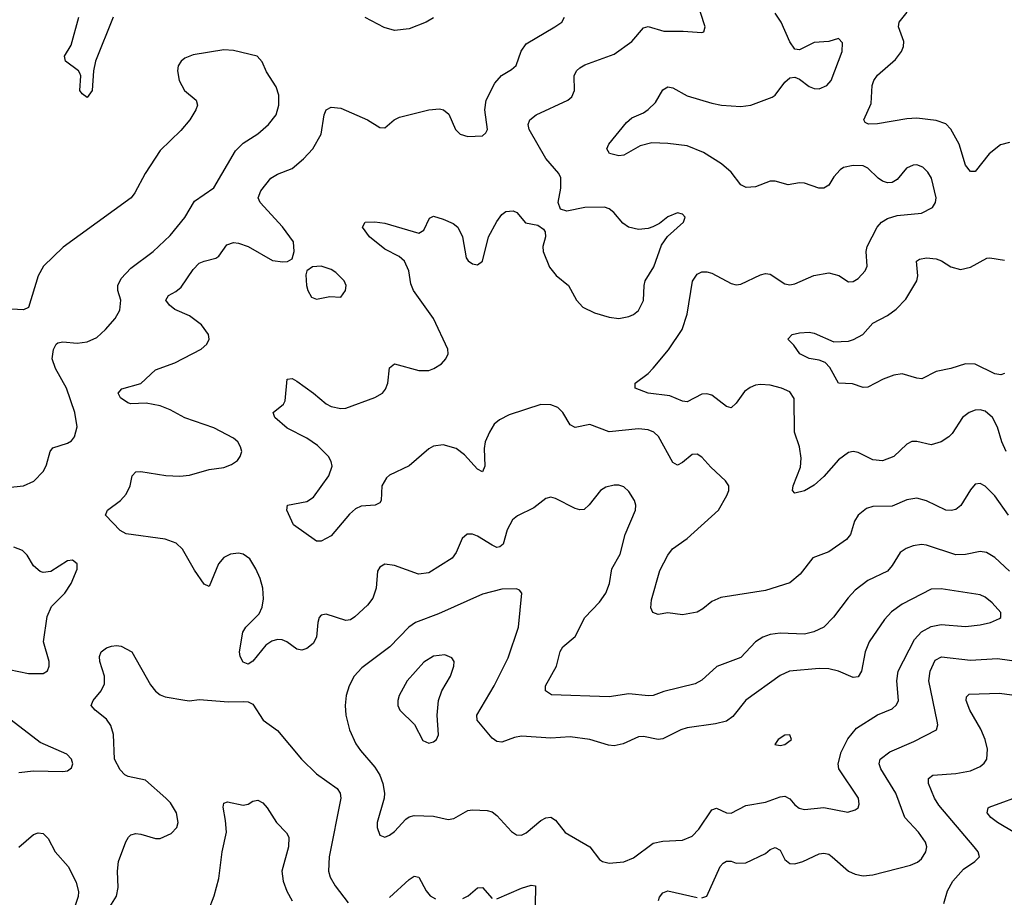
# Model space of a CAD drawing. Header units: inches. Extents: x 990586 to 1117858, y 769490 to 892071.
# Tile 197 of 248: x 1043894 to 1047929, y 881044 to 884640. Entities that reach past the tile are written whole.
import ezdxf

# ---------------------------------------------------------------- set-up
doc = ezdxf.new("R2010")
doc.units = ezdxf.units.IN
doc.header["$MEASUREMENT"] = 0
doc.layers.add('B0848', color=7, linetype='Continuous')

msp = doc.modelspace()

# ---------------------------------------------------------------- linework, layer by layer
at = {"layer": 'B0848', "color": 6}
for points, elevation in [([(1047946.1, 882610), (1047890, 882688.9), (1047850, 882728.3), (1047830, 882739.8), (1047810, 882737.1), (1047790, 882713.2), (1047750.9, 882649.1), (1047730, 882633.1), (1047711.7, 882628.3), (1047690, 882629.8), (1047610, 882668.7), (1047570, 882678.9), (1047530, 882672.6), (1047470, 882646.8), (1047390, 882645.3), (1047363.7, 882636.3), (1047330.7, 882609.3), (1047315.5, 882584.5), (1047298.8, 882530), (1047282.9, 882510), (1047210, 882459.8), (1047144.9, 882435.1), (1047092.8, 882367.2), (1047050, 882331.9), (1046950, 882300.9), (1046767.6, 882272.4), (1046730, 882256.2), (1046694.2, 882225.8), (1046670, 882212.5), (1046610, 882201.2), (1046550, 882208.6), (1046510, 882203), (1046488.3, 882210), (1046480.7, 882230), (1046482.6, 882262.6), (1046517.4, 882382.6), (1046550, 882445.4), (1046569, 882471), (1046630, 882513.4), (1046757.3, 882630), (1046791.7, 882690), (1046800.1, 882710), (1046800.1, 882730), (1046786.4, 882750), (1046726.3, 882806.3), (1046690, 882847.7), (1046670, 882859.5), (1046650, 882858.2), (1046610, 882825), (1046590, 882814.6), (1046570, 882825.7), (1046511.9, 882931.9), (1046492.3, 882950), (1046470, 882958.7), (1046430, 882963.1), (1046310, 882950.6), (1046230, 882980.9), (1046170, 882968.6), (1046150, 882979.3), (1046120.1, 883030), (1046099.1, 883050), (1046070, 883062.2), (1046030, 883062.8), (1045899.7, 883020.3), (1045859.6, 883000.4), (1045838.3, 882981.7), (1045818.6, 882950), (1045802, 882910), (1045797.9, 882882.1), (1045799.5, 882810), (1045790, 882787), (1045770, 882798.1), (1045716.4, 882856.4), (1045682.3, 882882.3), (1045630, 882897.6), (1045590, 882892.7), (1045570, 882880.9), (1045490, 882811.1), (1045410, 882773.7), (1045397.3, 882762.7), (1045378.6, 882730), (1045374.8, 882670), (1045370, 882660.6), (1045350.1, 882649.9), (1045293.6, 882646.4), (1045270, 882635.8), (1045245.8, 882614.2), (1045170, 882525.3), (1045130, 882503.2), (1045110, 882503.4), (1045016.2, 882570), (1044988.6, 882630), (1044991.6, 882650), (1045070, 882664.8), (1045097.4, 882682.6), (1045160.6, 882770), (1045174.7, 882810), (1045170.6, 882830), (1045158.9, 882850), (1045114.5, 882894.5), (1045070, 882925), (1044990, 882966.1), (1044938.9, 883010), (1044933.3, 883030), (1044975.2, 883064.8), (1044982.5, 883077.5), (1044990, 883166.4), (1045010, 883169.7), (1045030, 883158.5), (1045098.1, 883110), (1045150, 883065.8), (1045170, 883054.8), (1045210, 883046.8), (1045230, 883047.7), (1045350, 883092.2), (1045380.2, 883110), (1045393.7, 883126.3), (1045402.8, 883150), (1045410, 883212.6), (1045429.9, 883230.1), (1045530, 883202.2), (1045570, 883202.2), (1045591.7, 883210), (1045623.1, 883230), (1045640.7, 883250), (1045649.2, 883270), (1045648.2, 883290), (1045590, 883414.9), (1045507.3, 883530), (1045496.8, 883556.8), (1045488, 883610), (1045470.6, 883650), (1045449.4, 883669.4), (1045390, 883700), (1045327.9, 883750), (1045299.1, 883790), (1045309.6, 883810), (1045350, 883811.6), (1045390, 883806.3), (1045530, 883765.6), (1045550, 883777), (1045572.9, 883827.1), (1045590, 883835.2), (1045630, 883821.8), (1045670, 883804.4), (1045690, 883789), (1045709.2, 883750), (1045723.6, 883663.6), (1045731.7, 883651.7), (1045750, 883639), (1045770, 883635.5), (1045790, 883650.2), (1045815.2, 883750), (1045850, 883813.3), (1045870, 883841.6), (1045886.3, 883853.7), (1045916.1, 883856.1), (1045931.9, 883850), (1045967, 883807), (1046017.2, 883797.2), (1046040.9, 883780.9), (1046047.6, 883770), (1046048.3, 883750), (1046038, 883710), (1046039.9, 883690), (1046065.4, 883625.4), (1046091.9, 883591.9), (1046143.3, 883550), (1046176.1, 883490), (1046201.9, 883461.9), (1046250, 883438.3), (1046310, 883420.7), (1046350, 883415.6), (1046390, 883423), (1046410, 883432.2), (1046430, 883448.7), (1046450.3, 883489.7), (1046452.5, 883550), (1046457.8, 883570), (1046492.9, 883627.1), (1046523.7, 883716.3), (1046548.8, 883751.2), (1046615, 883810), (1046620.7, 883830), (1046610, 883843.1), (1046590, 883848), (1046550, 883831.4), (1046515.5, 883804.5), (1046489.3, 883790.7), (1046470, 883784.2), (1046430, 883780.4), (1046389.1, 883789.1), (1046365.9, 883805.9), (1046328.9, 883850), (1046310, 883864.5), (1046290, 883871.4), (1046210.4, 883869.6), (1046135.6, 883855.6), (1046110, 883863.4), (1046101.3, 883890), (1046112.3, 883950), (1046111.6, 883991.6), (1046103.2, 884010), (1046050.4, 884070.4), (1045981.9, 884190), (1045978.4, 884210), (1045983.9, 884230), (1046010, 884249.6), (1046140.2, 884310), (1046156.5, 884323.5), (1046168.2, 884350), (1046166.4, 884410), (1046176.4, 884430), (1046190, 884442.7), (1046210, 884454.5), (1046330, 884498.4), (1046402.5, 884550), (1046450, 884606.5), (1046470, 884612.5), (1046533.3, 884593.3), (1046613.2, 884593.2), (1046690, 884586.6), (1046697.3, 884590), (1046702.8, 884610), (1046665, 884730)], 3600), ([(1044276.8, 884650), (1044205.1, 884470), (1044196.6, 884430), (1044190.4, 884349.6), (1044170, 884321.4), (1044150, 884336), (1044141, 884350), (1044144.2, 884410), (1044140.2, 884420.2), (1044134.6, 884430), (1044081.6, 884470), (1044078.1, 884490), (1044105, 884535), (1044136.8, 884650)], 3700), ([(1047950, 882380), (1047890, 882436.5), (1047856.1, 882456.1), (1047830, 882460), (1047770, 882448.3), (1047730, 882446.6), (1047610, 882486.3), (1047590, 882489.1), (1047555.7, 882484.3), (1047526.6, 882473.4), (1047502.9, 882457.1), (1047470, 882402.5), (1047450, 882380), (1047370, 882341.1), (1047317.9, 882302), (1047288.8, 882271.2), (1047229, 882191), (1047189.2, 882150.8), (1047148.5, 882131.5), (1047110, 882122), (1047010, 882125.5), (1046970, 882120.3), (1046939.7, 882110), (1046909.2, 882090.8), (1046850, 882025.8), (1046750.4, 881989.6), (1046690, 881933.7), (1046661.6, 881918.4), (1046533.5, 881886.5), (1046490, 881870.9), (1046470.9, 881869.1), (1046390, 881877.3), (1046310, 881864.5), (1046073, 881873), (1046048.5, 881890), (1046048.2, 881910), (1046093.4, 881990), (1046108.8, 882051.2), (1046119.7, 882070), (1046170, 882112.7), (1046210.6, 882190), (1046270, 882253), (1046296.7, 882290), (1046311.6, 882330), (1046320.3, 882390), (1046354.8, 882450), (1046374.7, 882530), (1046417.7, 882630), (1046419.5, 882650), (1046413.9, 882670), (1046390, 882707), (1046370, 882725.2), (1046350, 882732.6), (1046330, 882732.6), (1046296.3, 882723.7), (1046273.8, 882710), (1046228.3, 882651.7), (1046206.7, 882633.3), (1046190, 882631.4), (1046170, 882637.4), (1046090, 882677.3), (1046070, 882683.1), (1046050, 882677.2), (1046000.7, 882639.3), (1045933.7, 882606.3), (1045914.1, 882590), (1045891.3, 882550), (1045874.9, 882490), (1045861, 882479), (1045850, 882476.6), (1045830, 882486.1), (1045770, 882523.9), (1045750, 882531.1), (1045728.3, 882531.7), (1045706.8, 882513.2), (1045683.1, 882456.9), (1045666.6, 882433.4), (1045570, 882372.8), (1045528.1, 882368.1), (1045430, 882403.1), (1045390, 882409), (1045370, 882397), (1045360.6, 882379.4), (1045354.9, 882310), (1045341, 882270), (1045319.9, 882240.1), (1045267.6, 882192.4), (1045250, 882181.2), (1045230, 882177.8), (1045150, 882203.8), (1045130, 882199.2), (1045121.5, 882190), (1045115.6, 882170), (1045110, 882110), (1045096.2, 882083.8), (1045070, 882062.4), (1045050, 882056.6), (1045030, 882059.8), (1044988.2, 882090), (1044970, 882098.4), (1044950, 882099.6), (1044927, 882093), (1044903, 882077), (1044850, 882011.3), (1044830, 881998.8), (1044810, 882007), (1044797.2, 882030), (1044794.1, 882050), (1044808.4, 882130), (1044820.6, 882150), (1044874.9, 882205.1), (1044888, 882232), (1044893.4, 882266.6), (1044890.3, 882310), (1044879.8, 882350), (1044862.1, 882390), (1044836.7, 882430), (1044810.1, 882450.1), (1044790, 882454.3), (1044758, 882450), (1044730, 882435.9), (1044708.5, 882410), (1044670, 882316.8), (1044650, 882327.1), (1044610, 882384.7), (1044560.9, 882470), (1044535.1, 882495.1), (1044490, 882510.6), (1044330, 882533.5), (1044306.1, 882546.1), (1044245.9, 882610), (1044253.6, 882630), (1044306.7, 882670), (1044330, 882695.5), (1044346.6, 882730), (1044355.1, 882770), (1044370, 882787.3), (1044391, 882789), (1044492.2, 882772.2), (1044550, 882769), (1044590, 882773.9), (1044670, 882796.4), (1044730, 882805.4), (1044762.4, 882817.6), (1044786, 882834), (1044797.5, 882850), (1044803.6, 882870), (1044799, 882890), (1044787.7, 882910), (1044770, 882924.7), (1044690, 882967.8), (1044570, 883008.3), (1044510, 883040.9), (1044470, 883056.9), (1044412.1, 883067.9), (1044350, 883065.8), (1044336.8, 883070), (1044306.8, 883090), (1044297, 883110), (1044312.6, 883127.4), (1044390, 883148.4), (1044450, 883205.4), (1044530, 883233.9), (1044637.3, 883290), (1044661.3, 883310), (1044670.8, 883330), (1044667.5, 883350), (1044638.6, 883390), (1044590, 883426.5), (1044530, 883452.8), (1044507.3, 883470), (1044493.2, 883490), (1044503.5, 883510), (1044534.3, 883525.7), (1044555.8, 883544.2), (1044604.4, 883615.6), (1044630, 883641.4), (1044650, 883650.6), (1044698, 883662), (1044710, 883670.5), (1044743.3, 883716.7), (1044770, 883726.9), (1044790, 883724.5), (1044830.1, 883710), (1044930, 883653.2), (1044972.6, 883647.4), (1044991.1, 883648.9), (1045010, 883659.5), (1045019.1, 883690), (1045015.4, 883730), (1044970.4, 883790.4), (1044878.8, 883890), (1044870.8, 883910), (1044881.5, 883938.5), (1044923, 883990), (1044950, 884006.7), (1045010, 884029.8), (1045056.8, 884070), (1045094.6, 884110), (1045129.2, 884170), (1045141.2, 884250), (1045150, 884270.4), (1045170, 884280.9), (1045210, 884277.5), (1045319.2, 884230), (1045370, 884197.3), (1045390, 884197.1), (1045428.6, 884230), (1045450, 884240.8), (1045570, 884270.7), (1045614.1, 884274.1), (1045631.2, 884270), (1045652.7, 884252.7), (1045680.6, 884190), (1045698.6, 884170), (1045730, 884161.1), (1045790, 884163.8), (1045804, 884176), (1045810.7, 884190), (1045799.8, 884270), (1045805.6, 884310), (1045840.9, 884379.1), (1045869, 884411), (1045910, 884435.2), (1045928.1, 884451.9), (1045949.4, 884510.6), (1045970, 884540.4), (1046087.2, 884610), (1046115.3, 884630), (1046126.3, 884650)], 3700), ([(1047936.2, 882870), (1047919, 882910), (1047901.2, 882970), (1047880.2, 883010), (1047850, 883035.2), (1047830, 883040.9), (1047810, 883039.8), (1047784.6, 883030), (1047757.9, 883010), (1047716.1, 882943.9), (1047702.3, 882930), (1047670, 882910.2), (1047630, 882898.1), (1047570, 882911.7), (1047550, 882910.7), (1047530, 882900.1), (1047476.3, 882850), (1047430, 882831.5), (1047390, 882835.5), (1047330, 882866.2), (1047310, 882870.4), (1047290, 882866.4), (1047250, 882836.3), (1047190, 882767.6), (1047150, 882732.1), (1047110, 882709.3), (1047070, 882700.1), (1047060.4, 882710), (1047063.7, 882730), (1047094.1, 882805.9), (1047097.1, 882842.9), (1047089.7, 882890), (1047069.2, 882950), (1047067.8, 883087.8), (1047050, 883114.7), (1047015.7, 883130), (1046970, 883142.2), (1046930, 883145.3), (1046910, 883142), (1046887.2, 883132.8), (1046864, 883116), (1046830, 883068), (1046810, 883049.9), (1046790, 883055.3), (1046730, 883101.8), (1046710, 883106.9), (1046690, 883105), (1046630, 883074), (1046610, 883076.7), (1046558.3, 883098.3), (1046470, 883108.8), (1046416.8, 883130), (1046416.9, 883150), (1046469.8, 883190.2), (1046490, 883211.6), (1046552.5, 883287.5), (1046609.1, 883370), (1046630, 883432.5), (1046651.6, 883568.4), (1046670, 883597.4), (1046690, 883606.4), (1046710, 883606.7), (1046730, 883600.8), (1046810, 883559), (1046830, 883553.5), (1046850, 883555.4), (1046930, 883594.4), (1046950, 883599.9), (1046970, 883596.7), (1047030, 883557.4), (1047050, 883553), (1047070, 883557.1), (1047148, 883592), (1047210, 883602.9), (1047251.4, 883591.4), (1047290, 883565.7), (1047310, 883567.3), (1047330, 883579.3), (1047359.3, 883610), (1047367.5, 883630), (1047363.1, 883690), (1047366.8, 883710), (1047408.6, 883790), (1047425.3, 883810), (1047450, 883825.3), (1047490, 883837.8), (1047590, 883846.6), (1047635.4, 883870), (1047647.2, 883890), (1047649.2, 883910), (1047630.1, 883990.1), (1047615.6, 884015.6), (1047595.1, 884035.1), (1047570, 884045.1), (1047556.1, 884043.9), (1047528.7, 884031.3), (1047490, 883984.6), (1047470, 883972.4), (1047450, 883971.2), (1047430, 883977.8), (1047412.3, 883990), (1047370, 884031.4), (1047350, 884040.3), (1047310, 884042.6), (1047270, 884033.5), (1047255.8, 884024.2), (1047230, 883995.4), (1047210, 883961.4), (1047190, 883948.9), (1047169.2, 883950), (1047110, 883969.4), (1047090, 883971.4), (1047043.5, 883963.5), (1046990, 883978.3), (1046970, 883978), (1046910, 883954.6), (1046871.7, 883951.7), (1046850, 883962.7), (1046810, 884014.8), (1046770, 884048.6), (1046696.2, 884096.2), (1046630, 884122.5), (1046550, 884133.1), (1046484.9, 884135.1), (1046437.3, 884122.7), (1046370, 884084.4), (1046350, 884082.4), (1046311.3, 884091.3), (1046300.4, 884110), (1046307.7, 884130), (1046381, 884219), (1046402.3, 884237.7), (1046450, 884258.2), (1046470, 884271.5), (1046499.1, 884300.9), (1046530, 884352.3), (1046550, 884364.2), (1046570, 884360.7), (1046630, 884327.3), (1046730, 884297.8), (1046770, 884289.6), (1046850, 884284.3), (1046890, 884289.8), (1046977.3, 884322.7), (1046990, 884330.4), (1047030, 884384.2), (1047050, 884401.9), (1047070, 884404.2), (1047090, 884395.6), (1047130, 884366.6), (1047150, 884357.4), (1047170, 884356.1), (1047201.8, 884370), (1047219.7, 884390), (1047264.4, 884510), (1047265.3, 884545.3), (1047250, 884562.9), (1047209.3, 884550.7), (1047150, 884545.9), (1047090, 884516.1), (1047070, 884518.8), (1047050, 884549.3), (1047015.2, 884630), (1046990, 884666)], 3500), ([(1047950, 884137.1), (1047913.6, 884126.4), (1047867, 884090), (1047810, 884017.6), (1047790, 884017), (1047770, 884043.7), (1047744, 884130), (1047710, 884191.4), (1047690, 884212.6), (1047650, 884226.6), (1047570, 884235.8), (1047530, 884233.5), (1047410, 884212.8), (1047371.9, 884211.9), (1047359, 884219), (1047352.8, 884230), (1047383.5, 884296.5), (1047387.8, 884370), (1047394.2, 884390), (1047410, 884412.2), (1047483.8, 884476.2), (1047507.6, 884510), (1047515.6, 884530), (1047517.9, 884550), (1047495.6, 884610), (1047497.6, 884630), (1047531.1, 884670)], 3400), ([(1045590, 884647), (1045559.8, 884630), (1045490, 884602.4), (1045430, 884594.8), (1045388.2, 884608.2), (1045310, 884649.1)], 3700), ([(1043830, 882721.6), (1043910, 882730.1), (1043951.4, 882748.6), (1043991.7, 882790), (1044004, 882816), (1044018.3, 882870), (1044030, 882885.8), (1044090, 882904.3), (1044106, 882914), (1044118.6, 882930), (1044128.9, 882971.1), (1044120.3, 883030), (1044086.3, 883130), (1044040.6, 883210), (1044026.7, 883250), (1044031.8, 883288.2), (1044043.9, 883310), (1044050, 883315.4), (1044070, 883319.1), (1044130, 883314.3), (1044170, 883319.2), (1044210, 883337.5), (1044245.4, 883370), (1044285, 883415), (1044304, 883450), (1044308.5, 883490), (1044296, 883530), (1044296.5, 883550), (1044310, 883579.2), (1044350, 883621.5), (1044441, 883690), (1044510, 883755.5), (1044571, 883829), (1044610, 883895.8), (1044689.1, 883950.9), (1044777.8, 884102.2), (1044810, 884134.4), (1044870, 884172.4), (1044914.1, 884210), (1044945.1, 884250), (1044956.5, 884290), (1044955.4, 884330), (1044944.9, 884364.9), (1044905.9, 884425.9), (1044887.3, 884467.3), (1044867.3, 884490), (1044770, 884513), (1044730, 884516.1), (1044604.4, 884495.6), (1044570, 884481.8), (1044555.9, 884470), (1044544, 884450), (1044540.7, 884430), (1044547.2, 884390), (1044569.4, 884350), (1044616.6, 884310), (1044622.8, 884290), (1044616.4, 884270), (1044590.5, 884229.5), (1044553.9, 884186.1), (1044470, 884103.6), (1044407.8, 884010), (1044366.1, 883930), (1044350.3, 883909.7), (1044071.8, 883708.2), (1043991.7, 883630), (1043970, 883589.9), (1043930, 883461), (1043909.2, 883450.8), (1043810, 883456.4)], 3800), ([(1047930.5, 883189.5), (1047915.1, 883184.9), (1047890, 883189.1), (1047810, 883227.6), (1047770, 883230), (1047710, 883209.9), (1047650, 883197.7), (1047591.6, 883168.4), (1047570, 883170.5), (1047510, 883188.1), (1047476.8, 883183.2), (1047432.7, 883167.3), (1047370, 883134.1), (1047350, 883133.2), (1047307.3, 883147.3), (1047250, 883149.9), (1047214.4, 883214.4), (1047194.5, 883234.5), (1047170, 883244.6), (1047130, 883251.6), (1047091.2, 883270), (1047066.2, 883306.2), (1047042.6, 883330), (1047059.8, 883350), (1047090, 883357.1), (1047130, 883359.1), (1047150, 883355.7), (1047230, 883319.6), (1047290, 883322), (1047311.3, 883328.7), (1047348.9, 883350), (1047390, 883395.6), (1047450, 883427.8), (1047485.8, 883454.2), (1047525.1, 883494.9), (1047570, 883570), (1047575.4, 883590), (1047569.2, 883650), (1047581.2, 883658.8), (1047610, 883664), (1047650, 883660.4), (1047672.3, 883652.3), (1047710, 883626.7), (1047750, 883616.3), (1047790, 883625.4), (1047858.1, 883661.9), (1047870, 883663.7), (1047930, 883654.7)], 3400), ([(1043770, 881994), (1043930, 881961), (1043990, 881961.1), (1044008.1, 881971.9), (1044015.3, 881990), (1044014.4, 882010), (1043992, 882090), (1044005.9, 882194.1), (1044024.9, 882235.1), (1044079.2, 882290), (1044105.3, 882330), (1044130, 882388.8), (1044129, 882410), (1044110, 882424.5), (1044090, 882421.7), (1044021.5, 882378.5), (1043990, 882374.2), (1043978.2, 882378.2), (1043950, 882401.5), (1043925, 882444.9), (1043905.3, 882465.3), (1043870, 882477.9)], 3800), ([(1044250, 880983.1), (1044290, 881048.2), (1044296.9, 881083.1), (1044294.3, 881150), (1044298.2, 881190), (1044328.7, 881271.3), (1044339.7, 881290), (1044350, 881299.5), (1044370, 881304.8), (1044390, 881302.8), (1044450, 881283.9), (1044470, 881285.1), (1044514.8, 881305.2), (1044537.6, 881330), (1044543.6, 881350), (1044536.1, 881390), (1044511.8, 881430), (1044493.3, 881450), (1044410, 881523), (1044338, 881538), (1044324.8, 881544.8), (1044305.2, 881565.2), (1044282.4, 881610), (1044277.9, 881710), (1044267.2, 881747.2), (1044250, 881773.9), (1044202.6, 881810), (1044186.6, 881830), (1044194.7, 881850), (1044228, 881890), (1044241.6, 881918.4), (1044242.1, 881950), (1044222, 882010), (1044221.2, 882030), (1044228.3, 882050), (1044250, 882066.1), (1044270, 882072.3), (1044290, 882075.3), (1044310, 882072.1), (1044353.3, 882050), (1044430, 881913.6), (1044450, 881887.9), (1044470, 881872.9), (1044490, 881865), (1044570, 881850.9), (1044590, 881848.9), (1044630, 881854.5), (1044750, 881844.1), (1044810, 881846.2), (1044830, 881844.2), (1044850, 881834.8), (1044891.5, 881770), (1044950, 881726.4), (1045049.1, 881610), (1045110.7, 881550), (1045194.4, 881490), (1045207.4, 881470), (1045210.2, 881450), (1045161.5, 881210), (1045159.7, 881150), (1045166.2, 881126.3), (1045186.8, 881090), (1045240.4, 881020.4)], 3700), ([(1046690, 881041.7), (1046710, 881048.7), (1046764.8, 881170), (1046776.4, 881183.6), (1046790, 881192), (1046810, 881191.3), (1046830, 881183.2), (1046870, 881185), (1046950, 881223.5), (1046970, 881239.6), (1046990, 881248), (1047010, 881237.2), (1047030, 881197.8), (1047050, 881182), (1047070, 881181.2), (1047103.6, 881190), (1047170, 881221.7), (1047190, 881224.9), (1047210, 881219.7), (1047223.9, 881210), (1047290.9, 881150.9), (1047318.1, 881138.1), (1047350, 881130.9), (1047390, 881135.1), (1047544.8, 881175.2), (1047572.9, 881187), (1047590, 881201.6), (1047607.8, 881230), (1047611.4, 881250), (1047606.5, 881270), (1047576.8, 881310), (1047522.1, 881370), (1047485.1, 881470), (1047422.7, 881570), (1047416.6, 881590), (1047420.6, 881610), (1047460.1, 881639.9), (1047558.3, 881681.7), (1047650.7, 881730), (1047656.5, 881750), (1047654.5, 881765.5), (1047619.5, 881930), (1047625, 881970), (1047645.1, 882014.9), (1047671.2, 882028.8), (1047790, 882015.8), (1047901.6, 882021.6), (1048030, 882004.7)], 3700), ([(1047681.5, 881018.5), (1047696.2, 881070), (1047718.8, 881110), (1047761.6, 881158.4), (1047808.7, 881190), (1047826.9, 881210), (1047821.4, 881230), (1047805.7, 881250), (1047660.9, 881420.9), (1047643.1, 881450), (1047618.2, 881510), (1047618.6, 881530), (1047636, 881544), (1047730, 881551.4), (1047790, 881561.3), (1047830, 881579.7), (1047846.4, 881593.6), (1047857, 881610), (1047860, 881650), (1047851.1, 881690), (1047832.4, 881732.4), (1047787.6, 881810), (1047773.3, 881850), (1047774.5, 881865.5), (1047784.6, 881875.4), (1047910, 881880.2), (1048010, 881865.7)], 3600), ([(1043890, 881554.9), (1043950, 881562.4), (1044070, 881558.8), (1044090, 881562.3), (1044106, 881574), (1044111.3, 881590), (1044105.6, 881610), (1044087.2, 881630), (1043978.2, 881678.2), (1043858.9, 881770)], 3800), ([(1048050, 881261.2), (1047901.9, 881350), (1047874.3, 881370), (1047858.9, 881390), (1047862.4, 881410), (1047867.2, 881412.8), (1048024.4, 881470)], 3500), ([(1044644.3, 880930), (1044691.5, 881050), (1044710, 881120.2), (1044723, 881230), (1044741, 881310), (1044738, 881358), (1044727.6, 881412.4), (1044730.4, 881429.6), (1044744.9, 881435.1), (1044810, 881420.6), (1044830, 881425.5), (1044850, 881437.8), (1044870, 881441.5), (1044890, 881431), (1044908.7, 881410), (1044946.3, 881350), (1044987.9, 881307.9), (1044996.3, 881290), (1044996.2, 881250), (1044967.6, 881150), (1044973.3, 881110), (1044988.2, 881068.2), (1045010, 881028.5)], 3600), ([(1043890, 881249.1), (1043950, 881301.5), (1043970, 881308), (1043990, 881304.8), (1044010, 881284.2), (1044038.9, 881230), (1044093, 881170), (1044125, 881105), (1044134.7, 881065.3), (1044133.3, 881046.7), (1044114.5, 880990)], 3700), ([(1045410, 881042.6), (1045490, 881116.7), (1045510, 881129.7), (1045530, 881125.4), (1045559.9, 881070), (1045576.3, 881050), (1045597.4, 881037.4)], 3700), ([(1045710, 881038), (1045732.3, 881050), (1045770, 881082.1), (1045790, 881083.1), (1045830, 881038.5)], 3700), ([(1045850, 881037.6), (1045950, 881081), (1045990, 881092.7), (1046007.2, 881090), (1046006, 881010)], 3700), ([(1046511.5, 881030), (1046515.9, 881044.1), (1046530, 881061.8), (1046550, 881069.5), (1046670, 881042.6)], 3700)]:
    msp.add_lwpolyline(points, dxfattribs=dict(at, elevation=elevation))
for points, elevation in [([(1045130, 883629.4), (1045093.5, 883626.5), (1045070.2, 883610), (1045066.2, 883593.8), (1045069.7, 883550), (1045075.1, 883530), (1045090, 883503.2), (1045110, 883494.7), (1045165.4, 883505.4), (1045210, 883502.3), (1045229, 883530), (1045231.5, 883550), (1045224, 883570), (1045190, 883604.3), (1045170, 883616.6)], 3700), ([(1045930, 882307.8), (1045870, 882306.4), (1045790, 882285.7), (1045610, 882205.8), (1045515.7, 882170), (1045489.2, 882150.8), (1045410.4, 882069.6), (1045296.5, 881983.5), (1045264.3, 881950), (1045243.8, 881910), (1045231.7, 881870), (1045227.4, 881830), (1045230.7, 881790), (1045245.7, 881730), (1045271.9, 881671.9), (1045290, 881644.7), (1045350, 881576.8), (1045370, 881543.6), (1045382.7, 881510), (1045389.6, 881470), (1045387.6, 881450), (1045358.5, 881350), (1045359.1, 881330), (1045370, 881298.1), (1045390, 881289.7), (1045410, 881297.9), (1045430, 881313.2), (1045476.6, 881363.4), (1045490, 881372.7), (1045510, 881378.1), (1045590, 881376.4), (1045650, 881362.9), (1045673.7, 881366.3), (1045730, 881398.8), (1045750, 881402.4), (1045810, 881399), (1045830, 881393.1), (1045850, 881379), (1045910, 881312.6), (1045930, 881299.5), (1045950, 881298.2), (1045970, 881307.7), (1046030, 881358), (1046050, 881369.1), (1046070, 881371.4), (1046090, 881360.1), (1046130, 881309), (1046230.4, 881250.4), (1046270, 881198.7), (1046282, 881190), (1046310, 881183.4), (1046370, 881188.6), (1046410, 881205.4), (1046490, 881265), (1046530, 881274.1), (1046610, 881277.8), (1046650, 881294), (1046677.8, 881322.2), (1046730, 881402.5), (1046750, 881408.5), (1046790, 881389.4), (1046810, 881387.9), (1046870, 881419.4), (1046950, 881433.1), (1047010, 881455.8), (1047030, 881457.6), (1047050, 881447.5), (1047070, 881423.1), (1047088.8, 881408.8), (1047110, 881402.9), (1047190, 881411.3), (1047287.5, 881392.5), (1047318.4, 881401.6), (1047329.7, 881410.3), (1047334.6, 881425.4), (1047332.2, 881450), (1047251.4, 881570), (1047248.1, 881590), (1047261.1, 881638.9), (1047287.4, 881692.6), (1047324, 881736), (1047410, 881791.6), (1047470, 881815.9), (1047487.9, 881832.1), (1047495.5, 881850), (1047489.3, 881930), (1047494.7, 881970), (1047560.6, 882099.4), (1047590, 882130.8), (1047630, 882153.5), (1047670, 882160.8), (1047770, 882153.3), (1047830, 882160.4), (1047872.8, 882170), (1047910, 882186.5), (1047914.7, 882190), (1047914.5, 882210), (1047879.7, 882250), (1047850, 882273.7), (1047830, 882283), (1047670, 882307), (1047630, 882305.8), (1047510, 882244.6), (1047467.3, 882212.7), (1047437.5, 882182.5), (1047374.6, 882090), (1047358.8, 882050), (1047343.2, 881970), (1047330, 881946.5), (1047310, 881944.6), (1047249.6, 881969.6), (1047210, 881980.1), (1047170, 881981.5), (1047049.4, 881970.6), (1047010, 881952.4), (1046870, 881850.8), (1046815.9, 881784.1), (1046790, 881765.5), (1046745.3, 881754.7), (1046630, 881738.6), (1046603.4, 881730), (1046530, 881693.3), (1046510, 881690.2), (1046450, 881702.5), (1046430, 881701.2), (1046367.7, 881672.3), (1046330, 881664.2), (1046306.8, 881666.8), (1046230, 881689.6), (1046150, 881700.5), (1046070, 881695.6), (1045950, 881703.2), (1045921.7, 881698.3), (1045870, 881679), (1045850, 881681.6), (1045830, 881695.9), (1045769.3, 881770), (1045767.7, 881790), (1045838.7, 881910), (1045895.2, 882024.8), (1045938.8, 882150), (1045951.2, 882290), (1045942, 882302)], 3800), ([(1045636.6, 882036.6), (1045590, 882031.2), (1045550, 882007.7), (1045481.5, 881930), (1045448.4, 881870), (1045443.3, 881850), (1045444.1, 881830), (1045451.7, 881810), (1045511.3, 881751.3), (1045546.6, 881686.6), (1045570, 881675.2), (1045590, 881680.5), (1045601.8, 881690), (1045610.8, 881709.2), (1045605, 881790), (1045610, 881850), (1045624.5, 881890), (1045659.2, 881950), (1045673.4, 881990), (1045674.1, 882010), (1045665.4, 882025.4)], 3900), ([(1047050, 881709.3), (1047030, 881708.3), (1047002.2, 881690), (1046989.3, 881670), (1047010, 881665.1), (1047029.5, 881670), (1047056.8, 881690)], 3900)]:
    msp.add_lwpolyline(points, close=True, dxfattribs=dict(at, elevation=elevation))

doc.saveas('drawing.dxf')
